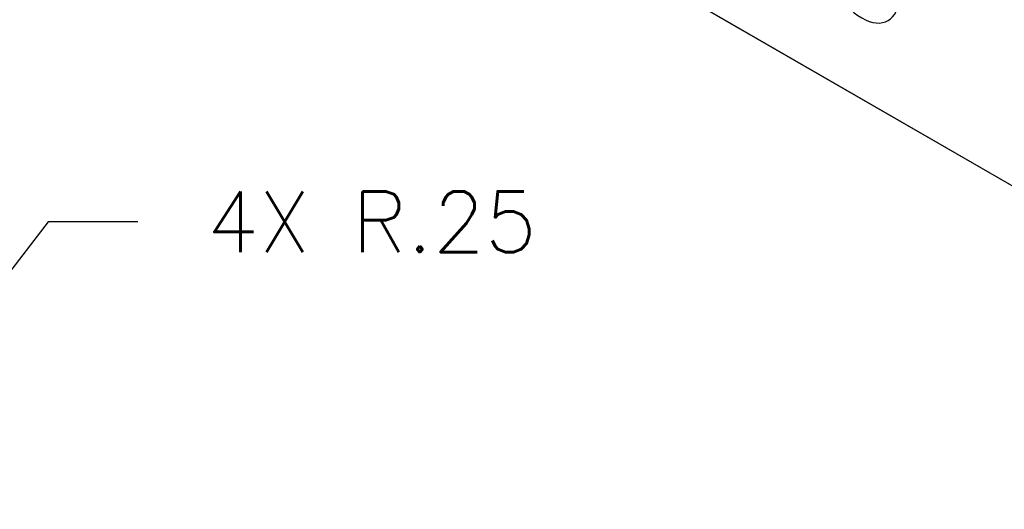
# Model space of a CAD drawing. Header units: inches. Extents: x 0 to 26.5, y 0 to 16.9.
# Tile 19 of 24: x 21 to 23.6, y 10.1 to 11.4. Entities that reach past the tile are written whole.
import ezdxf

# ---------------------------------------------------------------- set-up
doc = ezdxf.new("R2010")
doc.units = ezdxf.units.IN
doc.header["$LTSCALE"] = 0.5
doc.header["$MEASUREMENT"] = 0
doc.layers.add('AM_REFDIM', color=4, linetype='Continuous', lineweight=15)
doc.layers.add('AM_VIS', color=7, linetype='Continuous', lineweight=30)
doc.styles.get("Standard").update_dxf_attribs({"font": 'simplex.shx'})
doc.dimstyles.new('3PL NO CL', dxfattribs={"dimtxt": 0.1, "dimasz": 0.1, "dimexe": 0.0625, "dimexo": 0.125, "dimgap": 0.09, "dimtad": 0, "dimtih": 1, "dimtoh": 1, "dimdec": 3, "dimzin": 4, "dimdsep": 46, "dimtxsty": 'Standard', "dimcen": 0, "dimclrd": 256, "dimclre": 256, "dimclrt": 256, "dimadec": 0, "dimazin": 0, "dimtfac": 1, "dimtdec": 3, "dimtofl": 0, "dimtmove": 0, "dimatfit": 3, "dimfxl": 1, "dimtolj": 1, "dimtzin": 0, "dimarcsym": 0})

# ---------------------------------------------------------------- blocks, each defined once
blk = doc.blocks.new('*D12')
at = {"layer": 'AM_REFDIM', "lineweight": -2}
for p, q in [((21.118, 10.8936), (20.9088, 10.6222)), ((21.3542, 10.8936), (21.118, 10.8936))]:
    blk.add_line(p, q, dxfattribs=at)
at = {"layer": 'AM_REFDIM'}
blk.add_solid([(20.8877, 10.6385), (20.9299, 10.6059), (20.8111, 10.4955)], dxfattribs=at)
at = {"layer": 'Defpoints', "color": 0}
for p in [(20.8111, 10.4955), (20.6585, 10.2975)]:
    blk.add_point(p, dxfattribs=at)
at = {"layer": 'AM_REFDIM', "insert": (21.9706, 10.8936), "char_height": 0.16, "attachment_point": 5}
blk.add_mtext('\\A1;4X R.25', dxfattribs=at)

msp = doc.modelspace()

# ---------------------------------------------------------------- linework, layer by layer
at = {"layer": 'AM_VIS', "color": 72}
for p, q in [((21.6359, 12.1568), (25.1361, 10.1359)), ((21.6373, 12.1558), (25.1375, 10.135))]:
    msp.add_line(p, q, dxfattribs=at)
at = {"layer": 'AM_VIS', "color": 150}
msp.add_line((23.3321, 11.4243), (23.336, 11.4266), dxfattribs=at)
msp.add_ellipse((23.2627, 11.5444), major_axis=(-0.0694, 0.1202), ratio=0.57735, start_param=0.785398, end_param=7.068583, dxfattribs=at)

# ---------------------------------------------------------------- dimensions: what is measured, and where the dimension line sits
at = {"layer": 'AM_REFDIM'}
dim = msp.add_radius_dim(center=(20.6585, 10.2975), mpoint=(20.8111, 10.4955), text='4X <>', dimstyle='3PL NO CL', override={"dimscale": 1.6, "dimdec": 2, "dimlfac": 1}, dxfattribs=at)
dim.commit()
dim.dimension.update_dxf_attribs({"geometry": '*D12', "text_midpoint": (21.9706, 10.8936), "dimtype": 132})

doc.saveas('drawing.dxf')
